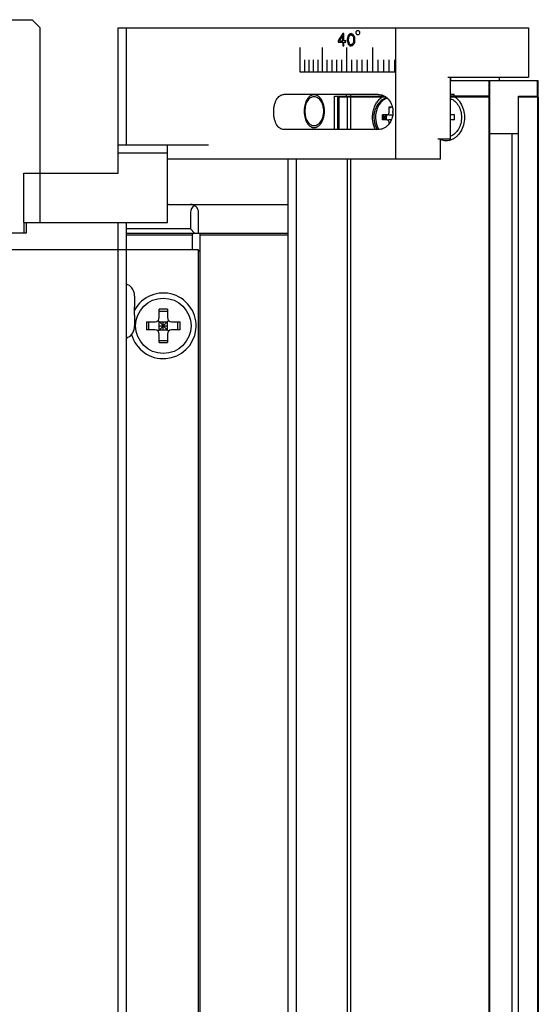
# Model space of a CAD drawing. Header units: millimetres. Extents: x 79 to 348, y 78 to 381.
# Tile 30 of 50: x 101 to 120, y 265 to 300. Entities that reach past the tile are written whole.
import ezdxf

# ---------------------------------------------------------------- set-up
doc = ezdxf.new("R2010")
doc.units = ezdxf.units.MM
doc.header["$LTSCALE"] = 32.67
doc.layers.add('00_COMPONENTS', color=7, linetype='CONTINUOUS')

msp = doc.modelspace()

# ---------------------------------------------------------------- linework, layer by layer
at = {"layer": '00_COMPONENTS', "color": 7}
for p, q in [((84.1823, 300.4978), (101.7923, 300.4978)), ((102.0923, 300.1978), (101.7923, 300.4978)), ((102.0923, 294.8878), (102.0923, 300.1978)), ((104.9432, 294.8878), (104.9432, 300.1978)), ((104.9432, 300.1978), (119.9432, 300.1978)), ((105.2432, 295.9228), (105.2432, 300.1978)), ((115.0792, 300.1978), (115.0792, 295.3978)), ((119.9432, 300.1978), (119.9432, 298.3978)), ((116.9939, 298.3978), (119.9432, 298.3978)), ((117.0839, 296.1478), (117.0839, 298.3978)), ((117.0891, 298.3978), (117.0891, 298.2763)), ((118.8675, 298.3978), (118.8675, 298.2763)), ((117.0839, 298.2763), (120.2989, 298.2763)), ((118.5082, 297.7063), (118.5082, 298.2763)), ((118.5237, 297.7063), (118.5237, 298.2763)), ((120.2746, 297.7063), (120.2746, 298.2763)), ((120.2989, 297.7063), (120.2989, 298.2763)), ((114.443, 297.7678), (110.9939, 297.7678)), ((112.8495, 296.4778), (112.8495, 297.7063)), ((112.8495, 297.7063), (114.6724, 297.7063)), ((112.9706, 296.4778), (112.9706, 297.7063)), ((113.0089, 297.6763), (113.0089, 296.4778)), ((113.0089, 297.6763), (114.7197, 297.6763)), ((113.2762, 297.7678), (113.2762, 297.7063)), ((113.3229, 296.4778), (113.3229, 297.6763)), ((113.4397, 297.7678), (113.4397, 297.7063)), ((113.4492, 296.4778), (113.4492, 297.6763)), ((114.6194, 297.7063), (114.6194, 297.732)), ((117.2198, 297.7663), (117.0839, 297.7663)), ((118.5237, 297.7063), (117.0839, 297.7063)), ((117.0839, 297.6763), (118.5237, 297.6763)), ((117.2198, 297.7063), (117.2198, 297.7663)), ((117.3446, 297.6763), (117.3446, 297.7063)), ((117.355, 297.6763), (117.355, 297.7063)), ((117.6387, 297.7063), (117.6387, 297.6763)), ((117.7229, 297.7063), (117.7229, 297.6763)), ((118.0066, 297.6763), (118.0066, 297.7063)), ((118.0362, 297.6763), (118.0362, 297.7063)), ((118.5082, 80.3863), (118.5082, 297.6763)), ((118.5237, 80.3863), (118.5237, 297.6763)), ((119.5783, 80.3563), (119.5783, 297.7063)), ((119.5783, 297.7063), (120.2989, 297.7063)), ((119.5783, 297.6763), (120.2989, 297.6763)), ((120.2746, 297.6763), (120.2746, 80.3863)), ((120.2989, 297.6763), (120.2989, 80.3863)), ((114.844, 297.1063), (114.844, 297.3163)), ((114.844, 297.3163), (114.9607, 297.3163)), ((114.848, 297.2768), (114.9625, 297.3096)), ((114.6076, 296.8363), (114.6076, 297.0163)), ((114.773, 297.0163), (114.6076, 297.0163)), ((114.6136, 296.8363), (114.6136, 297.0163)), ((114.6525, 296.9263), (114.6136, 297.0163)), ((114.6525, 296.9263), (114.7554, 297.0163)), ((114.6525, 296.8363), (114.6525, 297.0163)), ((114.7234, 296.9263), (114.7554, 297.0163)), ((114.7554, 296.8363), (114.7554, 297.0163)), ((114.844, 297.2654), (114.848, 297.2768)), ((114.844, 297.2768), (114.848, 297.2768)), ((114.8583, 297.0163), (114.9786, 297.0163)), ((114.9858, 297.1063), (114.9858, 297.1448)), ((117.2316, 297.0163), (117.0839, 297.0163)), ((117.2316, 296.8363), (117.2316, 297.0163)), ((114.773, 296.8363), (114.6076, 296.8363)), ((114.6525, 296.9263), (114.6136, 296.8363)), ((114.6136, 296.9263), (114.7234, 296.9263)), ((114.6525, 296.9263), (114.7554, 296.8363)), ((114.7554, 296.8363), (114.7234, 296.9263)), ((114.844, 296.6898), (114.844, 296.7463)), ((114.9288, 296.8363), (114.8583, 296.8363)), ((117.2316, 296.8363), (117.0839, 296.8363)), ((114.443, 296.4778), (110.9939, 296.4778)), ((119.5783, 296.3263), (118.5237, 296.3263)), ((119.3434, 81.7363), (119.3434, 296.3263)), ((104.9432, 295.9228), (108.2432, 295.9228)), ((106.7432, 293.0878), (106.7432, 295.9228)), ((116.6316, 296.1478), (117.0839, 296.1478)), ((116.7216, 295.3978), (116.7216, 296.1478)), ((106.7432, 295.6228), (104.9432, 295.6228)), ((116.7216, 295.3978), (106.7432, 295.3978)), ((111.1434, 295.3978), (111.1434, 82.6648)), ((111.4574, 82.6648), (111.4574, 295.3978)), ((113.3229, 82.6648), (113.3229, 295.3978)), ((113.4492, 82.6648), (113.4492, 295.3978)), ((101.4932, 293.0878), (101.4932, 294.8878)), ((101.4932, 294.8878), (104.9432, 294.8878)), ((102.0932, 293.0878), (102.0932, 294.8878)), ((106.7783, 293.7474), (106.7432, 293.7474)), ((106.783, 293.7474), (111.1434, 293.7474)), ((107.5823, 293.4474), (107.5823, 292.8474)), ((107.8823, 292.6974), (107.8823, 293.4474)), ((101.4923, 293.0878), (101.4923, 292.6978)), ((101.4923, 293.0878), (106.7432, 293.0878)), ((101.5823, 293.0878), (101.5823, 292.6978)), ((104.9423, 84.9748), (104.9423, 293.0878)), ((105.2423, 84.9748), (105.2423, 293.0878)), ((101.5823, 292.6978), (100.5923, 292.6978)), ((107.5823, 292.8474), (105.2423, 292.8474)), ((105.2423, 292.6974), (111.1434, 292.6974)), ((105.2423, 292.6374), (107.6423, 292.6374)), ((107.5823, 292.8474), (107.7323, 292.6974)), ((107.6423, 292.6374), (107.7023, 292.6974)), ((107.6423, 292.6374), (107.6423, 292.0978)), ((107.9423, 292.0078), (107.9423, 292.6974)), ((107.9423, 292.6374), (111.1434, 292.6374)), ((84.2423, 292.0978), (107.8523, 292.0978)), ((107.9423, 292.0078), (107.8523, 292.0978)), ((107.8823, 85.9948), (107.8823, 292.0678)), ((107.9423, 86.0548), (107.9423, 292.0078)), ((105.5369, 290.4618), (105.5393, 290.4622)), ((105.5423, 290.3899), (105.5423, 289.9978)), ((105.5369, 289.9978), (105.5423, 289.9978)), ((106.4423, 289.6063), (106.4423, 289.9203)), ((106.4423, 289.8379), (106.7423, 289.8379)), ((106.7423, 289.9203), (106.7423, 289.6063)), ((105.5423, 289.6978), (105.5369, 289.6978)), ((105.5423, 289.6978), (105.5423, 289.3056)), ((105.9783, 289.4563), (106.2923, 289.4563)), ((106.0607, 289.1563), (106.0607, 289.4563)), ((106.3984, 289.1123), (106.7863, 289.5002)), ((106.7863, 289.1123), (106.3984, 289.5002)), ((106.4423, 289.1563), (106.4423, 289.4563)), ((106.4423, 289.4563), (106.7423, 289.4563)), ((106.5923, 289.1563), (106.5923, 289.4563)), ((106.7423, 289.1563), (106.7423, 289.4563)), ((106.8923, 289.4563), (107.2064, 289.4563)), ((107.1239, 289.1563), (107.1239, 289.4563)), ((105.5393, 289.2333), (105.5369, 289.2337)), ((106.2923, 289.1563), (105.9783, 289.1563)), ((106.4423, 289.3063), (106.7423, 289.3063)), ((106.4423, 289.1563), (106.7423, 289.1563)), ((107.2064, 289.1563), (106.8923, 289.1563)), ((106.4423, 288.6922), (106.4423, 289.0063)), ((106.4423, 288.7747), (106.7423, 288.7747)), ((106.7423, 289.0063), (106.7423, 288.6922))]:
    msp.add_line(p, q, dxfattribs=at)
at = {"layer": '00_COMPONENTS', "color": 40}
for p, q in [((113.1945, 299.9878), (113.1518, 299.9878)), ((113.1518, 299.7293), (113.1518, 299.9112)), ((113.1945, 299.7293), (113.1945, 299.9878)), ((113.6442, 299.9878), (113.6442, 300.0628)), ((113.6738, 300.1003), (113.7331, 300.1003)), ((113.7331, 299.9503), (113.6738, 299.9503)), ((113.7629, 300.0628), (113.7629, 299.9878)), ((111.5968, 298.5778), (111.5968, 299.4778)), ((112.4035, 299.4778), (112.4035, 298.5778)), ((112.9825, 299.7293), (112.9825, 299.6718)), ((112.9825, 299.6718), (113.1518, 299.6718)), ((113.0316, 299.7293), (113.1518, 299.7293)), ((113.1518, 299.6718), (113.1518, 299.5378)), ((113.1518, 299.5378), (113.1945, 299.5378)), ((113.2659, 299.7293), (113.1945, 299.7293)), ((113.1945, 299.5378), (113.1945, 299.6718)), ((113.1945, 299.6718), (113.2659, 299.6718)), ((113.2659, 299.6718), (113.2659, 299.7293)), ((113.2889, 299.4778), (113.2889, 298.5778)), ((113.3234, 299.7197), (113.3234, 299.8059)), ((113.3595, 299.7293), (113.3595, 299.7963)), ((113.5486, 299.7963), (113.5486, 299.7293)), ((113.5853, 299.8059), (113.5853, 299.7197)), ((114.2414, 299.4778), (114.2414, 298.5778)), ((111.7516, 299.0278), (111.7516, 298.5778)), ((111.9097, 299.0278), (111.9097, 298.5778)), ((112.0711, 299.0278), (112.0711, 298.5778)), ((112.2357, 299.0278), (112.2357, 298.5778)), ((112.5745, 299.0278), (112.5745, 298.5778)), ((112.7485, 299.0278), (112.7485, 298.5778)), ((112.9256, 299.0278), (112.9256, 298.5778)), ((113.1058, 299.0278), (113.1058, 298.5778)), ((113.4747, 299.0278), (113.4747, 298.5778)), ((113.6629, 299.0278), (113.6629, 298.5778)), ((113.8535, 299.0278), (113.8535, 298.5778)), ((114.0464, 299.0278), (114.0464, 298.5778)), ((114.4386, 299.0278), (114.4386, 298.5778)), ((114.6379, 299.0278), (114.6379, 298.5778)), ((114.8391, 299.0278), (114.8391, 298.5778)), ((115.0423, 299.0278), (115.0423, 298.5778)), ((115.0792, 298.5778), (111.5968, 298.5778))]:
    msp.add_line(p, q, dxfattribs=at)
at = {"layer": '00_COMPONENTS', "color": 7}
msp.add_circle((106.5923, 289.3063), 1.0125, dxfattribs=at)
for centre, radius, start, end in [((115.0853, 296.8635), 0.7253, 211.09448, 212.15677), ((106.7857, 291.8139), 1.9335, 90.07954, 91.25882), ((107.5823, 293.4474), 0.3, 0, 90), ((105.0923, 290.4103), 0.45, 6.63171, 70.50092), ((106.5923, 289.3063), 1.2, 195.0798, 151.35811), ((105.0634, 290.39), 0.479, 359.98873, 8.62375), ((101.3897, 289.8478), 4.15, 357.9286, 2.0714), ((106.5838, 266.4076), 23.5131, 89.97917, 90.34468), ((106.6009, 266.4076), 23.5131, 89.65532, 90.02083), ((129.4911, 289.3063), 23.5133, 179.63449, 180.36551), ((106.2923, 289.6063), 0.15, 270, 360), ((106.8923, 289.6063), 0.15, 180, 270), ((83.6935, 289.3063), 23.5133, 359.63449, 0.36551), ((105.0923, 289.2853), 0.45, 289.49908, 353.36829), ((105.0634, 289.3056), 0.479, 351.37625, 0.01127), ((106.2923, 289.0063), 0.15, 0, 90), ((106.8923, 289.0063), 0.15, 90, 180), ((106.5838, 312.2049), 23.5131, 269.65532, 270.02083), ((106.6009, 312.2049), 23.5131, 269.97917, 270.34468)]:
    msp.add_arc(centre, radius, start, end, dxfattribs=at)
at = {"layer": '00_COMPONENTS', "color": 40}
for centre, major_axis, ratio, start_param, end_param in [((122.1632, 300.1946), (12.6799, 15.1933), 0.3594492, -4.4079059, -4.3916048), ((122.1632, 300.1166), (12.6945, 15.0819), 0.3598614, -4.4052388, -4.3936928), ((122.1632, 299.5761), (10.7405, 70.4862), 0.1230663, -4.6975771, -4.6968981), ((122.1632, 299.6871), (11.0173, 42.2437), 0.1969547, -4.6656851, -4.6650061), ((122.1632, 299.7522), (11.4972, 28.0246), 0.2727348, -4.6069373, -4.6055791), ((122.1632, 299.8365), (12.9312, 13.2915), 0.363865, -4.3801667, -4.3781295), ((122.1632, 299.2333), (10.6909, 84.5911), 0.103268, -4.7066722, -4.7059931), ((122.1632, 299.6986), (12.0364, 20.7839), 0.3253719, -4.536193, -4.5334767), ((122.1632, 299.8817), (13.6138, 7.2946), 0.3147198, 2.0904558, 2.0938512), ((122.1632, 299.8167), (13.5311, 8.257), 0.331983, 2.0569626, 2.0589999), ((122.1632, 299.9514), (13.8046, 1.8214), 0.1075602, 2.2392541, 2.2433288), ((122.1632, 299.8962), (13.8031, 2.1967), 0.1281029, 2.2330609, 2.2364564), ((122.1632, 300.0242), (13.8046, -1.8214), 0.1075602, -2.2392541, -2.2351792), ((122.1632, 299.9836), (13.8031, -2.1967), 0.1281029, -2.2330609, -2.2296651), ((122.1632, 300.1078), (13.5311, -8.257), 0.331983, -2.0501713, -2.0481337), ((122.1632, 300.1436), (13.6138, -7.2946), 0.3147198, -2.0823062, -2.0789101), ((122.1632, 300.3535), (-12.0364, 20.7839), 0.3253719, 1.4054666, 1.4081835), ((122.1632, 300.2731), (-12.9312, 13.2915), 0.363865, 1.2535151, 1.2555529), ((122.1632, 301.8529), (-10.6909, 84.5911), 0.103268, -4.7018064, -4.7011271), ((122.1632, 300.6254), (-11.4972, 28.0246), 0.2727348, 1.4843606, 1.4857192), ((122.1632, 300.9969), (-11.0173, 42.2437), 0.1969547, 1.5458252, 1.5465045), ((122.1632, 301.759), (-10.7405, 70.4862), 0.1230663, -4.7041098, -4.7034305), ((122.1632, 299.6053), (12.9734, 12.9734), 0.3639702, -4.3991848, -4.396467), ((122.1632, 300.4453), (-12.9734, 12.9734), 0.3639702, 1.254874, 1.2575918), ((122.1632, 300.6703), (-12.9734, 12.9734), 0.3639702, 1.2630292, 1.2657479), ((122.1632, 299.3803), (12.9734, 12.9734), 0.3639702, -4.4073402, -4.4046216), ((122.1632, 299.9495), (-10.7405, 70.4862), 0.1230662, 1.5553054, 1.5559845), ((122.1632, 299.8384), (-11.0173, 42.2437), 0.1969549, 1.5234133, 1.5240924), ((122.1632, 299.7733), (-11.4972, 28.0246), 0.2727348, 1.4639865, 1.4653446), ((122.1632, 299.6891), (-12.9312, 13.2915), 0.363865, 1.2365369, 1.2385741), ((122.1632, 300.2922), (-10.6909, 84.5911), 0.1032679, 1.5644005, 1.5650795), ((122.1632, 299.8269), (-12.0364, 20.7839), 0.3253719, 1.391884, 1.3946003), ((122.1632, 299.6439), (13.6138, -7.2946), 0.3147199, -2.0938512, -2.0904558), ((122.1632, 299.7088), (13.5311, -8.257), 0.331983, -2.0589999, -2.0569626), ((122.1632, 299.5742), (13.8046, -1.8214), 0.1075602, -2.2433288, -2.2392541), ((122.1632, 299.6293), (13.8031, -2.1967), 0.1281029, -2.2364564, -2.2330609), ((122.1632, 299.542), (13.8031, 2.1967), 0.1281029, 2.2296651, 2.2330609), ((122.1632, 299.5014), (13.8046, 1.8214), 0.1075602, 2.2351792, 2.2392541), ((122.1632, 299.4178), (13.5311, 8.257), 0.331983, 2.0481337, 2.0501713), ((122.1632, 299.3819), (13.6138, 7.2946), 0.3147199, 2.0789101, 2.0823061), ((122.1632, 299.172), (12.0364, 20.7839), 0.3253719, -4.549776, -4.5470591), ((122.1632, 299.2525), (12.9312, 13.2915), 0.363865, -4.3971456, -4.3951079), ((122.1632, 297.6727), (10.6909, 84.5911), 0.1032679, 1.5595345, 1.5602137), ((122.1632, 298.9001), (11.4972, 28.0246), 0.2727348, -4.6273119, -4.6259533), ((122.1632, 298.5286), (11.0173, 42.2437), 0.1969549, -4.688097, -4.6874177), ((122.1632, 297.7665), (10.7405, 70.4862), 0.1230662, 1.5618378, 1.5625171)]:
    msp.add_ellipse(centre, major_axis=major_axis, ratio=ratio, start_param=start_param, end_param=end_param, dxfattribs=at)
at = {"layer": '00_COMPONENTS', "color": 7}
for centre, major_axis, ratio, start_param, end_param in [((114.8583, 297.1063), (0.1029, 0), 0.8745363, -2.0842658, -1.5707963), ((114.8583, 296.7463), (0.1029, 0), 0.8745363, 1.5707963, 2.0842658), ((107.8823, 293.4474), (0, 0.3), 1, 0.5235988, 1.5707963)]:
    msp.add_ellipse(centre, major_axis=major_axis, ratio=ratio, start_param=start_param, end_param=end_param, dxfattribs=at)
for points, knots in [([(110.9939, 296.4778), (110.9691, 296.4778), (110.9176, 296.4867), (110.8461, 296.5255), (110.7823, 296.587), (110.7278, 296.6683), (110.6837, 296.7663), (110.6513, 296.8775), (110.6314, 296.9978), (110.6248, 297.1228), (110.6314, 297.2478), (110.6513, 297.3681), (110.6837, 297.4793), (110.7278, 297.5773), (110.7823, 297.6585), (110.8461, 297.72), (110.9176, 297.7589), (110.9691, 297.7678), (110.9939, 297.7678)], [0, 0, 0, 0, 0.0459934, 0.0946527, 0.1484151, 0.2084561, 0.2747888, 0.3465445, 0.4222397, 0.5, 0.5777603, 0.6534555, 0.7252112, 0.7915439, 0.8515849, 0.9053473, 0.9540066, 1, 1, 1, 1]), ([(111.7785, 297.1528), (111.7785, 297.2221), (111.7897, 297.3248), (111.8287, 297.4514), (111.8678, 297.5336), (111.9161, 297.6016), (111.9724, 297.653), (112.0351, 297.6854), (112.0801, 297.6928), (112.1019, 297.6928)], [0, 0, 0, 0, 0.3020745, 0.4441196, 0.5761117, 0.6965087, 0.8054298, 0.9051132, 1, 1, 1, 1]), ([(112.1019, 297.6928), (112.1239, 297.6928), (112.1697, 297.6852), (112.2341, 297.653), (112.2932, 297.6018), (112.345, 297.5339), (112.3876, 297.4518), (112.4307, 297.3254), (112.4434, 297.2222), (112.4434, 297.1528)], [0, 0, 0, 0, 0.0945666, 0.1954023, 0.3060011, 0.4277226, 0.5601465, 0.7015697, 1, 1, 1, 1]), ([(114.3413, 296.4778), (114.2923, 296.5787), (114.23, 296.802), (114.2426, 297.0899), (114.3065, 297.3071), (114.379, 297.4541), (114.4734, 297.5799), (114.5506, 297.6479), (114.5914, 297.6763)], [0, 0, 0, 0, 0.2552423, 0.5161955, 0.6442958, 0.7682362, 0.8869162, 1, 1, 1, 1]), ([(114.443, 297.7678), (114.4781, 297.7678), (114.5494, 297.7592), (114.6517, 297.7217), (114.7462, 297.6612), (114.8582, 297.5518), (114.9589, 297.371), (115.0001, 297.1228), (114.9589, 296.8745), (114.8582, 296.6937), (114.7462, 296.5843), (114.6517, 296.5238), (114.5494, 296.4863), (114.4781, 296.4778), (114.443, 296.4778)], [0, 0, 0, 0, 0.0566341, 0.1145013, 0.1742295, 0.2361148, 0.3654406, 0.5, 0.6345594, 0.7638852, 0.8257705, 0.8854987, 0.9433659, 1, 1, 1, 1]), ([(117.2478, 297.6763), (117.2809, 297.6533), (117.3442, 297.5999), (117.4545, 297.4691), (117.5556, 297.2666), (117.608, 296.9942), (117.5895, 296.7148), (117.5019, 296.4568), (117.3745, 296.2773), (117.2477, 296.1718), (117.1452, 296.1144), (117.0364, 296.0792), (116.9614, 296.0713), (116.9243, 296.0713)], [0, 0, 0, 0, 0.0587345, 0.1198357, 0.2484269, 0.3833634, 0.5196387, 0.651822, 0.7758137, 0.8344696, 0.8910065, 0.9459373, 1, 1, 1, 1]), ([(114.7692, 297.6375), (114.7196, 297.6275), (114.6207, 297.5901), (114.4462, 297.4529), (114.3007, 297.1852), (114.2707, 296.819), (114.3493, 296.5786), (114.4133, 296.477)], [0, 0, 0, 0, 0.1091757, 0.2242032, 0.4735242, 0.7406194, 1, 1, 1, 1]), ([(114.7832, 297.6263), (114.7365, 297.6121), (114.6447, 297.5681), (114.4861, 297.4254), (114.356, 297.1657), (114.3316, 296.8159), (114.405, 296.587), (114.4642, 296.4889)], [0, 0, 0, 0, 0.1099521, 0.2258508, 0.4759107, 0.7417072, 1, 1, 1, 1]), ([(117.0846, 297.6166), (117.1445, 297.5942), (117.2602, 297.5224), (117.3902, 297.3582), (117.4727, 297.1529), (117.5014, 296.9263), (117.4727, 296.6996), (117.3902, 296.4944), (117.2602, 296.3302), (117.1445, 296.2583), (117.0846, 296.2359)], [0, 0, 0, 0, 0.1131677, 0.2348857, 0.3649327, 0.5, 0.6350673, 0.7651143, 0.8868323, 1, 1, 1, 1]), ([(112.1019, 296.6128), (112.0801, 296.6128), (112.0351, 296.6202), (111.9724, 296.6525), (111.9161, 296.7039), (111.8678, 296.772), (111.8287, 296.8541), (111.7897, 296.9808), (111.7785, 297.0834), (111.7785, 297.1528)], [0, 0, 0, 0, 0.0948868, 0.1945702, 0.3034913, 0.4238883, 0.5558805, 0.6979256, 1, 1, 1, 1]), ([(112.4434, 297.1528), (112.4434, 297.0833), (112.4307, 296.9802), (112.3876, 296.8538), (112.345, 296.7717), (112.2932, 296.7038), (112.2341, 296.6526), (112.1697, 296.6203), (112.1239, 296.6128), (112.1019, 296.6128)], [0, 0, 0, 0, 0.2984302, 0.4398535, 0.5722774, 0.6939988, 0.8045977, 0.9054334, 1, 1, 1, 1]), ([(114.773, 297.0163), (114.7919, 297.0163), (114.8329, 297.0407), (114.844, 297.084), (114.844, 297.1063)], [0, 0, 0, 0, 0.4583637, 1, 1, 1, 1]), ([(114.844, 296.7463), (114.844, 296.7686), (114.8329, 296.8118), (114.7919, 296.8363), (114.773, 296.8363)], [0, 0, 0, 0, 0.5416363, 1, 1, 1, 1]), ([(116.9243, 296.0713), (116.89, 296.0713), (116.8207, 296.078), (116.754, 296.0979), (116.7216, 296.1109)], [0, 0, 0, 0, 0.4965671, 1, 1, 1, 1])]:
    msp.add_open_spline(points, degree=3, knots=knots, dxfattribs=at)
at = {"layer": '00_COMPONENTS', "color": 4}
for points in [[(112.1019, 297.7528), (112.087, 297.7528), (112.0574, 297.7499), (112.0139, 297.7368), (111.972, 297.7152), (111.9322, 297.6853), (111.8952, 297.6479), (111.8612, 297.6029), (111.831, 297.5517), (111.8047, 297.4943), (111.7828, 297.4323), (111.7654, 297.3659), (111.7529, 297.2967), (111.7453, 297.2252), (111.7436, 297.1769), (111.7436, 297.1528)], [(112.4824, 297.1528), (112.4824, 297.1769), (112.4805, 297.2252), (112.472, 297.2967), (112.4579, 297.3659), (112.4385, 297.4323), (112.4143, 297.4943), (112.3853, 297.5517), (112.3524, 297.6029), (112.3157, 297.6479), (112.2764, 297.6853), (112.2345, 297.7152), (112.1911, 297.7368), (112.1466, 297.7499), (112.1168, 297.7528), (112.1019, 297.7528)], [(111.7436, 297.1528), (111.7436, 297.1286), (111.7453, 297.0803), (111.7529, 297.0088), (111.7654, 296.9396), (111.7828, 296.8732), (111.8047, 296.8112), (111.831, 296.7539), (111.8612, 296.7026), (111.8952, 296.6577), (111.9322, 296.6202), (111.972, 296.5903), (112.0139, 296.5688), (112.0574, 296.5557), (112.087, 296.5528), (112.1019, 296.5528)], [(112.1019, 296.5528), (112.1168, 296.5528), (112.1466, 296.5557), (112.1911, 296.5688), (112.2345, 296.5903), (112.2764, 296.6202), (112.3157, 296.6577), (112.3524, 296.7026), (112.3853, 296.7538), (112.4143, 296.8112), (112.4385, 296.8732), (112.4579, 296.9396), (112.472, 297.0088), (112.4805, 297.0803), (112.4824, 297.1286), (112.4824, 297.1528)]]:
    msp.add_open_spline(points, degree=3, dxfattribs=at)

doc.saveas('drawing.dxf')
